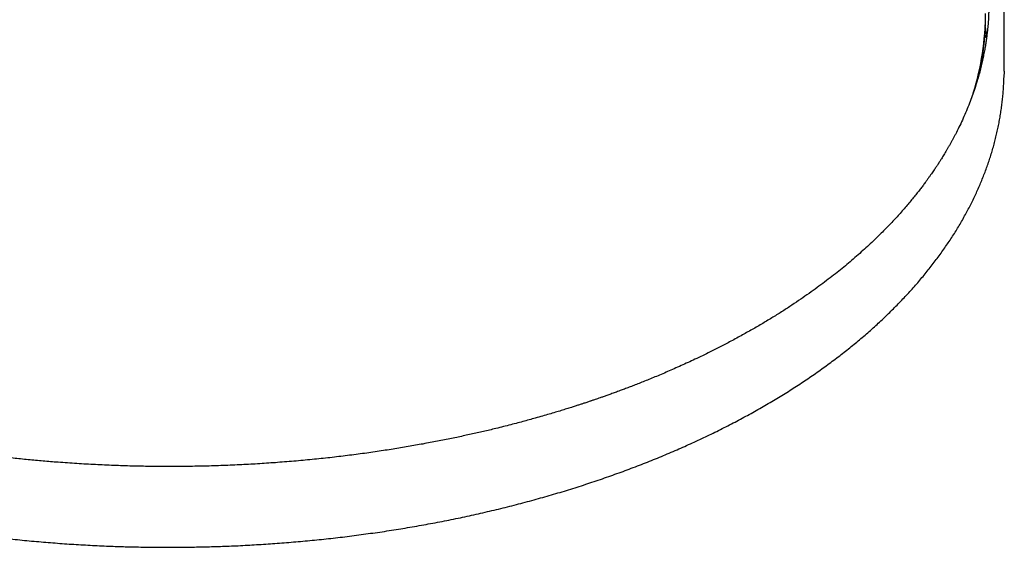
# Model space of a CAD drawing. Header units: millimetres. Extents: x 8 to 1918, y 12 to 2737.
# Tile 12 of 113: x 1380 to 1525, y 1025 to 1102. Entities that reach past the tile are written whole.
import ezdxf

# ---------------------------------------------------------------- set-up
doc = ezdxf.new("R2010")
doc.units = ezdxf.units.MM

msp = doc.modelspace()

# ---------------------------------------------------------------- linework, layer by layer
at = {"color": 7, "linetype": 'Continuous', "lineweight": 30}
for p, q in [((1524.66, 1094.61), (1524.69, 1103.47)), ((1521.89, 1101.02), (1521.92, 1101.85)), ((1521.83, 1099.84), (1522.06, 1099.84)), ((1524.66, 1094.61), (1524.64, 1093.66))]:
    msp.add_line(p, q, dxfattribs=at)
at = {"color": 7, "linetype": 'Continuous', "lineweight": 30, "flags": 128}
msp.add_lwpolyline([(1522.06, 1099.84), (1521.96, 1100.79), (1521.9, 1101.3)], dxfattribs=at)
at = {"color": 7, "linetype": 'Continuous', "lineweight": 30}
for centre, radius, start, end in [((1481.71, 1103.34), 40.24, 342.7461, 359.656), ((1482.55, 1102.44), 39.36, 355.3398, 357.9266)]:
    msp.add_arc(centre, radius, start, end, dxfattribs=at)
for points, knots in [([(1522.41, 1103.74), (1522.41, 1103.66), (1522.41, 1103.49), (1522.4, 1103.21), (1522.39, 1102.89), (1522.37, 1102.52), (1522.35, 1102.13), (1522.32, 1101.71), (1522.28, 1101.27), (1522.23, 1100.77), (1522.17, 1100.19), (1522.09, 1099.54), (1521.99, 1098.86), (1521.88, 1098.14), (1521.74, 1097.39), (1521.58, 1096.61), (1521.4, 1095.79), (1521.2, 1094.94), (1520.97, 1094.07), (1520.69, 1093.1), (1520.36, 1092.07), (1519.99, 1090.98), (1519.58, 1089.88), (1519.13, 1088.79), (1518.66, 1087.7), (1518.17, 1086.65), (1517.76, 1085.83), (1517.45, 1085.23), (1517.25, 1084.84), (1517.04, 1084.46), (1516.83, 1084.08), (1516.62, 1083.71), (1516.42, 1083.35), (1516.21, 1083), (1516.01, 1082.66), (1515.82, 1082.34), (1515.63, 1082.04), (1515.47, 1081.78), (1515.33, 1081.56), (1515.22, 1081.38), (1515.13, 1081.24), (1515.06, 1081.13), (1515, 1081.04), (1514.94, 1080.94), (1514.86, 1080.82), (1514.75, 1080.65), (1514.62, 1080.46), (1514.47, 1080.23), (1514.29, 1079.98), (1514.09, 1079.69), (1513.87, 1079.37), (1513.62, 1079.02), (1513.36, 1078.65), (1513.05, 1078.23), (1512.71, 1077.77), (1512.32, 1077.26), (1511.9, 1076.72), (1511.44, 1076.15), (1510.94, 1075.54), (1510.41, 1074.91), (1509.84, 1074.25), (1509.25, 1073.58), (1508.63, 1072.91), (1508, 1072.23), (1507.32, 1071.53), (1506.59, 1070.8), (1505.82, 1070.04), (1505, 1069.27), (1504.14, 1068.47), (1503.22, 1067.65), (1502.29, 1066.84), (1501.34, 1066.05), (1500.37, 1065.26), (1499.36, 1064.46), (1498.29, 1063.65), (1497.18, 1062.82), (1496, 1061.98), (1494.78, 1061.13), (1493.49, 1060.26), (1492.13, 1059.37), (1490.7, 1058.48), (1489.2, 1057.58), (1487.64, 1056.67), (1486.01, 1055.76), (1484.39, 1054.88), (1482.77, 1054.04), (1481.16, 1053.23), (1479.73, 1052.54), (1478.49, 1051.96), (1477.48, 1051.5), (1476.47, 1051.05), (1475.49, 1050.61), (1474.53, 1050.2), (1473.61, 1049.81), (1472.72, 1049.45), (1471.87, 1049.1), (1471.06, 1048.78), (1470.3, 1048.48), (1469.58, 1048.21), (1468.9, 1047.95), (1468.23, 1047.7), (1467.56, 1047.45), (1466.91, 1047.22), (1466.33, 1047.01), (1465.8, 1046.82), (1465.34, 1046.66), (1464.95, 1046.53), (1464.63, 1046.42), (1464.38, 1046.33), (1464.17, 1046.26), (1463.99, 1046.2), (1463.81, 1046.14), (1463.6, 1046.07), (1463.34, 1045.98), (1463.01, 1045.87), (1462.62, 1045.74), (1462.15, 1045.59), (1461.64, 1045.43), (1461.04, 1045.24), (1460.36, 1045.02), (1459.57, 1044.78), (1458.72, 1044.52), (1457.81, 1044.25), (1456.83, 1043.96), (1455.85, 1043.69), (1454.89, 1043.42), (1453.94, 1043.16), (1452.95, 1042.9), (1451.92, 1042.63), (1450.84, 1042.36), (1449.52, 1042.03), (1447.95, 1041.66), (1446.12, 1041.25), (1444.2, 1040.84), (1442.19, 1040.42), (1440.09, 1040.02), (1437.93, 1039.63), (1435.73, 1039.26), (1433.42, 1038.89), (1431.02, 1038.54), (1428.51, 1038.21), (1425.95, 1037.9), (1423.33, 1037.62), (1420.66, 1037.37), (1417.99, 1037.16), (1415.32, 1036.97), (1412.65, 1036.83), (1409.94, 1036.71), (1407.19, 1036.62), (1404.47, 1036.58), (1401.81, 1036.56), (1399.2, 1036.58), (1396.55, 1036.63), (1393.87, 1036.72), (1391.17, 1036.84), (1388.43, 1036.99), (1385.87, 1037.17), (1383.49, 1037.36), (1381.29, 1037.56), (1379.1, 1037.79), (1376.94, 1038.03), (1374.83, 1038.29), (1372.77, 1038.56), (1370.78, 1038.85), (1368.83, 1039.15), (1366.95, 1039.46), (1365.12, 1039.77), (1363.34, 1040.09), (1361.63, 1040.42), (1359.98, 1040.75), (1358.4, 1041.08), (1356.86, 1041.42), (1355.29, 1041.78), (1353.69, 1042.15), (1352.06, 1042.55), (1350.5, 1042.95), (1349.01, 1043.34), (1347.59, 1043.73), (1346.26, 1044.1), (1345.01, 1044.46), (1343.85, 1044.81), (1342.74, 1045.15), (1341.69, 1045.48), (1340.7, 1045.79), (1339.77, 1046.09), (1338.89, 1046.38), (1338.11, 1046.65), (1337.4, 1046.89), (1336.76, 1047.12), (1336.16, 1047.33), (1335.68, 1047.5), (1335.32, 1047.63), (1335.08, 1047.71), (1334.84, 1047.8), (1334.61, 1047.88), (1334.39, 1047.97), (1334.18, 1048.04), (1333.99, 1048.11), (1333.84, 1048.17), (1333.7, 1048.22), (1333.55, 1048.28), (1333.38, 1048.34), (1333.19, 1048.41), (1332.92, 1048.51), (1332.58, 1048.64), (1332.13, 1048.81), (1331.62, 1049.01), (1331.06, 1049.23), (1330.45, 1049.48), (1329.83, 1049.73), (1329.19, 1049.98), (1328.37, 1050.32), (1327.37, 1050.74), (1326.16, 1051.26), (1324.93, 1051.81), (1323.67, 1052.38), (1322.36, 1052.99), (1320.99, 1053.64), (1319.57, 1054.34), (1318.13, 1055.07), (1316.67, 1055.84), (1315.18, 1056.64), (1313.79, 1057.42), (1312.5, 1058.17), (1311.3, 1058.88), (1310.1, 1059.61), (1308.89, 1060.37), (1307.68, 1061.15), (1306.42, 1061.99), (1305.11, 1062.89), (1303.77, 1063.84), (1302.42, 1064.84), (1301.07, 1065.87), (1299.72, 1066.94), (1298.38, 1068.05), (1297.08, 1069.17), (1295.83, 1070.29), (1294.63, 1071.42), (1293.44, 1072.57), (1292.27, 1073.77), (1291.12, 1075), (1290.05, 1076.2), (1289.06, 1077.37), (1288.14, 1078.5), (1287.24, 1079.66), (1286.58, 1080.56), (1286.13, 1081.18), (1285.89, 1081.53), (1285.65, 1081.88), (1285.41, 1082.23), (1285.18, 1082.57), (1284.96, 1082.91), (1284.75, 1083.23), (1284.55, 1083.54), (1284.36, 1083.83), (1284.2, 1084.09), (1284.06, 1084.32), (1283.95, 1084.5), (1283.85, 1084.66), (1283.77, 1084.81), (1283.69, 1084.94), (1283.62, 1085.06), (1283.55, 1085.17), (1283.48, 1085.29), (1283.39, 1085.44), (1283.29, 1085.62), (1283.17, 1085.83), (1283.04, 1086.07), (1282.88, 1086.35), (1282.7, 1086.68), (1282.49, 1087.06), (1282.27, 1087.47), (1282.04, 1087.93), (1281.79, 1088.42), (1281.54, 1088.94), (1281.28, 1089.48), (1281.02, 1090.06), (1280.75, 1090.67), (1280.48, 1091.31), (1280.18, 1092.05), (1279.86, 1092.89), (1279.53, 1093.81), (1279.19, 1094.82), (1278.85, 1095.93), (1278.52, 1097.13), (1278.23, 1098.31), (1277.96, 1099.56), (1277.73, 1100.86), (1277.53, 1102.21), (1277.39, 1103.54), (1277.29, 1104.71), (1277.26, 1105.44), (1277.25, 1105.73)], [0, 0, 0, 0, 0.001219, 0.0026, 0.004146, 0.005854, 0.007692, 0.009634, 0.01168, 0.01383, 0.01668, 0.019695, 0.022874, 0.026218, 0.029727, 0.033399, 0.037236, 0.041238, 0.045391, 0.049527, 0.054837, 0.060027, 0.065097, 0.070461, 0.075684, 0.080765, 0.085705, 0.087607, 0.089488, 0.091346, 0.093183, 0.094998, 0.096791, 0.098534, 0.100143, 0.101804, 0.103287, 0.104592, 0.105719, 0.106526, 0.107208, 0.107764, 0.108197, 0.108547, 0.10926, 0.11002, 0.11103, 0.112161, 0.113411, 0.114883, 0.116493, 0.11824, 0.120125, 0.122148, 0.124567, 0.127158, 0.12992, 0.132853, 0.135957, 0.139233, 0.14268, 0.146299, 0.149704, 0.153282, 0.157035, 0.160962, 0.165063, 0.16926, 0.173625, 0.178158, 0.182859, 0.187198, 0.19167, 0.196277, 0.201018, 0.205892, 0.2109, 0.216042, 0.221318, 0.22683, 0.23248, 0.238269, 0.244197, 0.250264, 0.256469, 0.262045, 0.267729, 0.27352, 0.276983, 0.280481, 0.2839, 0.28718, 0.290377, 0.293432, 0.296343, 0.299111, 0.301736, 0.304174, 0.306474, 0.308636, 0.310659, 0.312888, 0.314921, 0.316758, 0.318399, 0.319844, 0.321093, 0.322006, 0.322776, 0.323423, 0.323955, 0.324421, 0.325119, 0.325923, 0.326809, 0.328109, 0.329538, 0.331098, 0.332787, 0.334967, 0.337332, 0.339879, 0.342611, 0.345527, 0.348627, 0.351272, 0.354038, 0.356924, 0.359932, 0.363059, 0.366263, 0.37137, 0.376568, 0.381855, 0.38762, 0.393489, 0.399461, 0.405536, 0.411715, 0.418381, 0.425164, 0.432062, 0.439077, 0.446209, 0.453456, 0.460396, 0.46744, 0.474586, 0.481836, 0.48919, 0.495964, 0.502824, 0.50977, 0.516801, 0.523917, 0.531119, 0.538406, 0.544191, 0.55003, 0.555903, 0.561678, 0.567325, 0.572844, 0.578236, 0.583488, 0.588613, 0.593611, 0.598482, 0.603226, 0.607761, 0.612173, 0.616463, 0.620631, 0.625432, 0.630059, 0.634512, 0.638792, 0.642897, 0.646829, 0.65042, 0.653852, 0.657126, 0.660242, 0.663199, 0.665998, 0.668639, 0.671121, 0.673174, 0.675113, 0.676965, 0.678735, 0.679502, 0.680252, 0.680986, 0.681703, 0.682403, 0.683086, 0.683678, 0.68412, 0.684507, 0.684966, 0.685498, 0.686102, 0.686779, 0.68799, 0.689381, 0.69095, 0.69282, 0.694765, 0.696752, 0.69878, 0.70085, 0.704651, 0.708584, 0.712651, 0.716851, 0.721183, 0.725924, 0.730814, 0.735854, 0.741044, 0.746383, 0.751872, 0.75629, 0.7608, 0.765402, 0.770097, 0.774884, 0.779781, 0.785259, 0.79088, 0.796644, 0.80255, 0.808598, 0.814789, 0.821122, 0.827053, 0.833103, 0.839273, 0.845562, 0.851972, 0.858501, 0.864159, 0.869905, 0.875738, 0.881657, 0.883365, 0.885079, 0.8868, 0.888529, 0.890263, 0.891916, 0.89344, 0.895055, 0.896495, 0.897758, 0.898847, 0.89976, 0.900497, 0.901214, 0.901846, 0.902408, 0.902922, 0.903507, 0.90418, 0.905084, 0.90611, 0.907256, 0.908524, 0.910191, 0.912029, 0.914039, 0.916221, 0.918575, 0.9211, 0.923679, 0.926416, 0.929311, 0.932363, 0.935572, 0.939934, 0.944267, 0.948561, 0.954248, 0.959864, 0.965408, 0.97088, 0.977301, 0.983619, 0.989836, 0.995952, 1, 1, 1, 1]), ([(1521.8, 1099.52), (1521.81, 1099.52), (1521.84, 1099.53), (1521.88, 1099.57), (1521.94, 1099.62), (1521.99, 1099.68), (1522.04, 1099.75), (1522.05, 1099.81), (1522.06, 1099.84)], [0, 0, 0, 0, 0.028651, 0.202433, 0.381255, 0.555037, 0.733858, 1, 1, 1, 1]), ([(1521.21, 1095.02), (1521.25, 1095.22), (1521.34, 1095.7), (1521.46, 1096.45), (1521.58, 1097.27), (1521.68, 1098.1), (1521.75, 1098.75), (1521.78, 1099.13), (1521.78, 1099.23)], [0, 0, 0, 0, 0.143948, 0.34032, 0.536812, 0.733428, 0.930172, 1, 1, 1, 1]), ([(1274.69, 1097.43), (1274.69, 1097.3), (1274.69, 1096.9), (1274.7, 1096.2), (1274.73, 1095.35), (1274.78, 1094.51), (1274.85, 1093.66), (1274.94, 1092.81), (1275.04, 1091.95), (1275.16, 1091.1), (1275.3, 1090.25), (1275.45, 1089.4), (1275.63, 1088.55), (1275.82, 1087.7), (1276.03, 1086.86), (1276.26, 1086.01), (1276.5, 1085.16), (1276.76, 1084.31), (1277.05, 1083.47), (1277.34, 1082.63), (1277.66, 1081.78), (1278, 1080.94), (1278.35, 1080.1), (1278.72, 1079.27), (1279.11, 1078.43), (1279.51, 1077.6), (1279.94, 1076.77), (1280.38, 1075.94), (1280.84, 1075.11), (1281.31, 1074.29), (1281.81, 1073.47), (1282.32, 1072.65), (1282.85, 1071.84), (1283.39, 1071.02), (1283.96, 1070.22), (1284.54, 1069.41), (1285.13, 1068.61), (1285.75, 1067.81), (1286.38, 1067.02), (1287.03, 1066.23), (1287.69, 1065.45), (1288.37, 1064.67), (1289.07, 1063.89), (1289.79, 1063.12), (1290.52, 1062.36), (1291.27, 1061.59), (1292.03, 1060.84), (1292.81, 1060.09), (1293.6, 1059.34), (1294.42, 1058.6), (1295.24, 1057.86), (1296.09, 1057.13), (1296.94, 1056.41), (1297.82, 1055.69), (1298.7, 1054.98), (1299.61, 1054.27), (1300.53, 1053.57), (1301.46, 1052.88), (1302.41, 1052.19), (1303.37, 1051.51), (1304.34, 1050.84), (1305.33, 1050.17), (1306.34, 1049.51), (1307.36, 1048.85), (1308.39, 1048.21), (1309.44, 1047.57), (1310.49, 1046.93), (1311.57, 1046.31), (1312.65, 1045.69), (1313.75, 1045.08), (1314.86, 1044.47), (1315.99, 1043.88), (1317.12, 1043.29), (1318.27, 1042.71), (1319.43, 1042.14), (1320.61, 1041.57), (1321.79, 1041.02), (1322.99, 1040.47), (1324.2, 1039.93), (1325.42, 1039.39), (1326.65, 1038.87), (1327.89, 1038.35), (1329.15, 1037.85), (1330.41, 1037.35), (1331.69, 1036.86), (1332.97, 1036.38), (1334.27, 1035.9), (1335.57, 1035.44), (1336.89, 1034.99), (1338.22, 1034.54), (1339.55, 1034.1), (1340.9, 1033.68), (1342.25, 1033.26), (1343.62, 1032.85), (1344.99, 1032.45), (1346.37, 1032.06), (1347.76, 1031.67), (1349.16, 1031.3), (1350.57, 1030.94), (1351.99, 1030.59), (1353.41, 1030.24), (1354.85, 1029.91), (1356.29, 1029.58), (1357.74, 1029.27), (1359.2, 1028.97), (1360.66, 1028.67), (1362.14, 1028.39), (1363.62, 1028.11), (1365.11, 1027.85), (1366.56, 1027.6), (1368.01, 1027.36), (1369.42, 1027.14), (1370.83, 1026.93), (1372.2, 1026.74), (1373.56, 1026.56), (1374.93, 1026.38), (1376.3, 1026.21), (1377.68, 1026.05), (1379.05, 1025.91), (1380.43, 1025.76), (1381.81, 1025.63), (1383.19, 1025.51), (1384.57, 1025.4), (1385.95, 1025.29), (1387.33, 1025.19), (1388.71, 1025.11), (1390.08, 1025.03), (1391.44, 1024.96), (1392.78, 1024.9), (1394.07, 1024.85), (1395.23, 1024.81), (1396.24, 1024.78), (1397.34, 1024.76), (1398.12, 1024.75), (1398.6, 1024.74)], [0, 0, 0, 0, 0.003347, 0.010888, 0.018434, 0.025987, 0.033545, 0.041109, 0.04868, 0.056257, 0.06384, 0.07143, 0.079027, 0.08663, 0.09424, 0.101857, 0.109481, 0.117111, 0.124748, 0.132392, 0.140042, 0.147699, 0.155362, 0.163032, 0.170708, 0.178389, 0.186077, 0.19377, 0.201469, 0.209173, 0.216882, 0.224597, 0.232316, 0.24004, 0.247768, 0.2555, 0.263236, 0.270976, 0.27872, 0.286467, 0.294218, 0.301971, 0.309728, 0.317487, 0.325249, 0.333014, 0.34078, 0.348549, 0.35632, 0.364093, 0.371868, 0.379644, 0.387422, 0.395202, 0.402983, 0.410765, 0.418549, 0.426334, 0.43412, 0.441908, 0.449696, 0.457485, 0.465276, 0.473068, 0.48086, 0.488654, 0.496448, 0.504244, 0.512041, 0.519838, 0.527637, 0.535437, 0.543238, 0.55104, 0.558843, 0.566648, 0.574454, 0.582261, 0.59007, 0.59788, 0.605693, 0.613507, 0.621322, 0.62914, 0.63696, 0.644783, 0.652608, 0.660435, 0.668265, 0.676099, 0.683935, 0.691775, 0.699619, 0.707466, 0.715318, 0.723175, 0.731036, 0.738903, 0.746775, 0.754654, 0.76254, 0.770432, 0.778333, 0.786242, 0.794161, 0.80209, 0.810031, 0.817984, 0.82595, 0.833933, 0.841111, 0.849105, 0.856281, 0.863456, 0.870628, 0.877799, 0.884967, 0.892132, 0.899293, 0.906451, 0.913602, 0.920747, 0.927884, 0.935009, 0.942118, 0.949206, 0.95626, 0.963262, 0.97017, 0.976888, 0.983111, 0.988057, 0.992471, 1, 1, 1, 1]), ([(1398.6, 1024.74), (1399.1, 1024.73), (1399.8, 1024.72), (1400.85, 1024.71), (1401.74, 1024.71), (1402.82, 1024.71), (1403.95, 1024.72), (1405.13, 1024.74), (1406.36, 1024.76), (1407.61, 1024.79), (1408.89, 1024.82), (1410.19, 1024.87), (1411.51, 1024.92), (1412.84, 1024.98), (1414.18, 1025.06), (1415.52, 1025.14), (1416.88, 1025.23), (1418.23, 1025.32), (1419.6, 1025.43), (1420.96, 1025.55), (1422.33, 1025.67), (1423.7, 1025.81), (1425.07, 1025.95), (1426.44, 1026.1), (1427.82, 1026.26), (1429.19, 1026.44), (1430.56, 1026.62), (1431.93, 1026.81), (1433.29, 1027), (1434.66, 1027.21), (1436.02, 1027.43), (1437.38, 1027.65), (1438.73, 1027.89), (1440.08, 1028.13), (1441.43, 1028.39), (1442.78, 1028.65), (1444.12, 1028.92), (1445.45, 1029.2), (1446.78, 1029.49), (1448.1, 1029.79), (1449.42, 1030.1), (1450.74, 1030.41), (1452.04, 1030.74), (1453.34, 1031.07), (1454.64, 1031.42), (1455.93, 1031.77), (1457.21, 1032.13), (1458.48, 1032.5), (1459.75, 1032.87), (1461.01, 1033.26), (1462.26, 1033.65), (1463.51, 1034.06), (1464.74, 1034.47), (1465.97, 1034.89), (1467.19, 1035.32), (1468.4, 1035.75), (1469.6, 1036.2), (1470.79, 1036.65), (1471.98, 1037.11), (1473.15, 1037.58), (1474.32, 1038.05), (1475.47, 1038.54), (1476.62, 1039.03), (1477.75, 1039.53), (1478.88, 1040.04), (1479.99, 1040.55), (1481.1, 1041.07), (1482.19, 1041.6), (1483.27, 1042.14), (1484.34, 1042.69), (1485.4, 1043.24), (1486.45, 1043.8), (1487.49, 1044.37), (1488.51, 1044.94), (1489.53, 1045.52), (1490.53, 1046.11), (1491.52, 1046.7), (1492.5, 1047.3), (1493.46, 1047.91), (1494.42, 1048.53), (1495.36, 1049.15), (1496.29, 1049.77), (1497.2, 1050.41), (1498.1, 1051.05), (1498.99, 1051.69), (1499.87, 1052.35), (1500.73, 1053.01), (1501.58, 1053.67), (1502.41, 1054.34), (1503.23, 1055.02), (1504.04, 1055.7), (1504.83, 1056.39), (1505.61, 1057.08), (1506.38, 1057.78), (1507.13, 1058.48), (1507.86, 1059.19), (1508.59, 1059.91), (1509.29, 1060.63), (1509.98, 1061.35), (1510.66, 1062.08), (1511.32, 1062.81), (1511.97, 1063.55), (1512.6, 1064.3), (1513.22, 1065.05), (1513.82, 1065.8), (1514.41, 1066.56), (1514.98, 1067.32), (1515.54, 1068.08), (1516.08, 1068.85), (1516.6, 1069.63), (1517.11, 1070.4), (1517.6, 1071.18), (1518.08, 1071.97), (1518.54, 1072.76), (1518.98, 1073.55), (1519.41, 1074.34), (1519.82, 1075.14), (1520.22, 1075.95), (1520.59, 1076.75), (1520.96, 1077.56), (1521.3, 1078.37), (1521.63, 1079.18), (1521.94, 1080), (1522.24, 1080.82), (1522.52, 1081.64), (1522.78, 1082.46), (1523.03, 1083.29), (1523.26, 1084.12), (1523.47, 1084.95), (1523.66, 1085.78), (1523.84, 1086.62), (1524, 1087.45), (1524.14, 1088.29), (1524.27, 1089.13), (1524.37, 1089.97), (1524.47, 1090.81), (1524.54, 1091.66), (1524.59, 1092.5), (1524.63, 1093.16), (1524.64, 1093.54), (1524.64, 1093.64)], [0, 0, 0, 0, 0.0076556, 0.0108066, 0.0160333, 0.0214707, 0.0273115, 0.0334139, 0.0397207, 0.0461862, 0.0527781, 0.0594724, 0.0662508, 0.0730996, 0.0800077, 0.0869667, 0.0939694, 0.1010103, 0.1080845, 0.1151883, 0.1223182, 0.1294716, 0.1366459, 0.1438392, 0.1510497, 0.1582757, 0.165516, 0.1727692, 0.1800344, 0.1873106, 0.1945969, 0.2018926, 0.2091969, 0.2165094, 0.2238293, 0.2311562, 0.2384897, 0.2458293, 0.2531745, 0.2605252, 0.2678808, 0.2752413, 0.2826061, 0.2899752, 0.2973482, 0.304725, 0.3121053, 0.3194889, 0.3268757, 0.3342656, 0.3416582, 0.3490536, 0.3564516, 0.3638519, 0.3712547, 0.3786596, 0.3860667, 0.3934757, 0.4008867, 0.4082996, 0.4157141, 0.4231304, 0.4305483, 0.4379677, 0.4453887, 0.452811, 0.4602347, 0.4676597, 0.475086, 0.4825135, 0.4899422, 0.4973721, 0.504803, 0.512235, 0.519668, 0.527102, 0.5345369, 0.5419728, 0.5494096, 0.5568473, 0.5642859, 0.5717253, 0.5791655, 0.5866065, 0.5940483, 0.6014908, 0.6089341, 0.6163781, 0.6238228, 0.6312682, 0.6387144, 0.6461612, 0.6536086, 0.6610568, 0.6685056, 0.6759551, 0.6834052, 0.690856, 0.6983074, 0.7057595, 0.7132122, 0.7206657, 0.7281197, 0.7355745, 0.7430299, 0.7504861, 0.7579429, 0.7654006, 0.772859, 0.7803182, 0.7877782, 0.7952392, 0.802701, 0.8101639, 0.8176277, 0.8250927, 0.8325589, 0.8400263, 0.8474951, 0.8549654, 0.8624372, 0.8699106, 0.8773859, 0.8848631, 0.8923424, 0.8998239, 0.9073078, 0.9147942, 0.9222834, 0.9297756, 0.9372709, 0.9447695, 0.9522716, 0.9597775, 0.9672874, 0.9748015, 0.98232, 0.989843, 0.997371, 1, 1, 1, 1])]:
    msp.add_open_spline(points, degree=3, knots=knots, dxfattribs=at)

doc.saveas('drawing.dxf')
